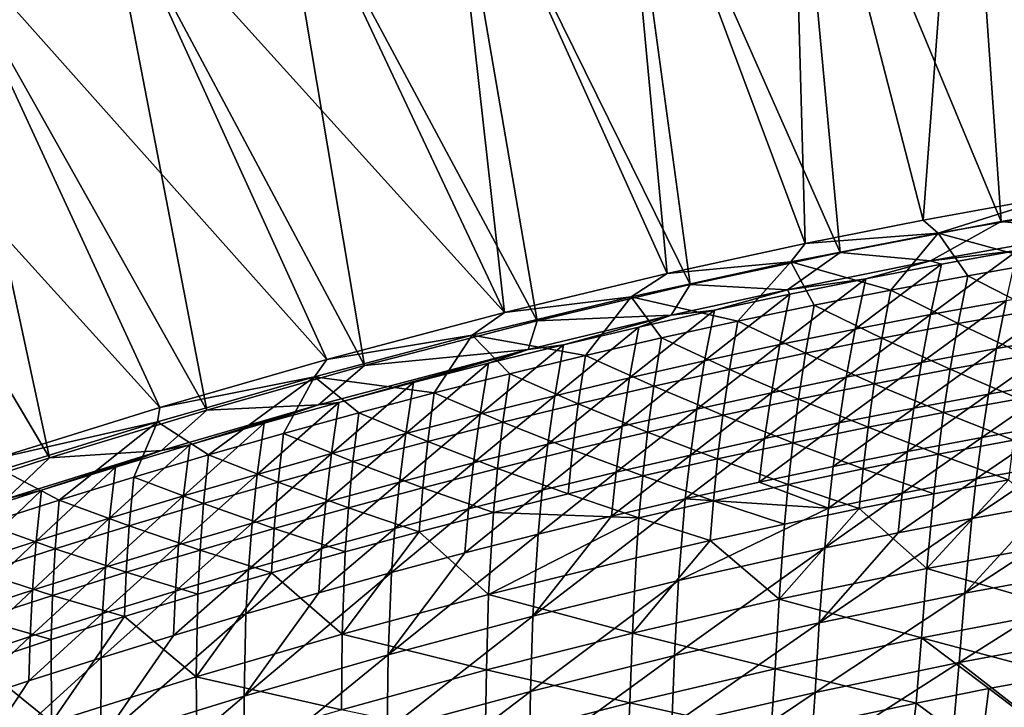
# Model space of a CAD drawing. Header units: metres. Extents: x 0 to 1400, y -1400 to 0.
# Tile 174 of 256: x 665 to 758, y -117 to -52. Entities that reach past the tile are written whole.
import ezdxf

# ---------------------------------------------------------------- set-up
doc = ezdxf.new("R2010")
doc.units = ezdxf.units.M

msp = doc.modelspace()

# ---------------------------------------------------------------- linework, layer by layer
at = {"layer": 'None'}
for points in [[(770.575989, -16.595037, -3), (777.110229, -66.281952, -32.12991), (754.07251, -19.181286, -3)], [(754.055054, -19.969168), (772.894348, -68.432579, -29.544744), (770.539185, -17.38246)], [(754.07251, -19.181286, -3), (750.232056, -70.843529, -32.129791), (737.63269, -22.145329, -3)], [(754.07251, -19.181286, -3), (762.713806, -68.584549, -32.129856), (750.232056, -70.843529, -32.129791)], [(777.110229, -66.281952, -32.12991), (762.713806, -68.584549, -32.129856), (754.07251, -19.181286, -3)], [(737.634521, -22.93314), (757.604858, -70.995949, -29.54468), (754.055054, -19.969168)], [(757.604858, -70.995949, -29.54468), (772.894348, -68.432579, -29.544744), (754.055054, -19.969168)], [(737.63269, -22.145329, -3), (739.072205, -73.067513, -32.129719), (721.263855, -25.478949, -3)], [(750.232056, -70.843529, -32.129791), (739.072205, -73.067513, -32.129719), (737.63269, -22.145329, -3)], [(721.284912, -26.266157), (742.378723, -73.911308, -29.54459), (737.634521, -22.93314)], [(742.378723, -73.911308, -29.54459), (757.604858, -70.995949, -29.54468), (737.634521, -22.93314)], [(721.263855, -25.478949, -3), (726.00415, -75.914383, -32.129616), (704.972717, -29.174078, -3)], [(739.072205, -73.067513, -32.129719), (726.00415, -75.914383, -32.129616), (721.263855, -25.478949, -3)], [(705.013, -29.960176), (728.179688, -76.951935, -29.544481), (721.284912, -26.266157)], [(728.179688, -76.951935, -29.544481), (742.378723, -73.911308, -29.54459), (721.284912, -26.266157)], [(704.972717, -29.174078, -3), (710.605713, -79.60144, -32.129463), (688.765869, -33.222866, -3)], [(726.00415, -75.914383, -32.129616), (710.605713, -79.60144, -32.129463), (704.972717, -29.174078, -3)], [(688.825378, -34.007324), (713.693542, -80.370522, -29.544344), (705.013, -29.960176)], [(713.693542, -80.370522, -29.544344), (728.179688, -76.951935, -29.544481), (705.013, -29.960176)], [(710.605713, -79.60144, -32.129463), (672.649414, -37.617607, -3), (688.765869, -33.222866, -3)], [(672.727966, -38.399929), (697.369019, -84.601967, -29.544153), (688.825378, -34.007324)], [(697.369019, -84.601967, -29.544153), (713.693542, -80.370522, -29.544344), (688.825378, -34.007324)], [(693.795593, -84.03299, -32.129261), (656.629089, -42.350826, -3), (672.649414, -37.617607, -3)], [(710.605713, -79.60144, -32.129463), (693.795593, -84.03299, -32.129261), (672.649414, -37.617607, -3)], [(656.726685, -43.130501), (682.427673, -88.823524, -29.543945), (672.727966, -38.399929)], [(682.427673, -88.823524, -29.543945), (697.369019, -84.601967, -29.544153), (672.727966, -38.399929)], [(677.989136, -88.583191, -32.129036), (640.710327, -47.415215, -3), (656.629089, -42.350826, -3)], [(693.795593, -84.03299, -32.129261), (677.989136, -88.583191, -32.129036), (656.629089, -42.350826, -3)], [(640.826843, -48.191761), (667.556152, -93.353447, -29.543703), (656.726685, -43.130501)], [(667.556152, -93.353447, -29.543703), (682.427673, -88.823524, -29.543945), (656.726685, -43.130501)], [(677.989136, -88.583191, -32.129036), (662.370117, -93.441376, -32.128769), (640.710327, -47.415215, -3)], [(652.137268, -98.394768, -29.543415), (667.556152, -93.353447, -29.543703), (640.826843, -48.191761)], [(750.232056, -70.843529, -32.129791), (762.713806, -68.584549, -32.129856), (751.658691, -72.073235, -32.845051)], [(751.658691, -72.073235, -32.845051), (762.713806, -68.584549, -32.129856), (767.087219, -69.394539, -32.844913)], [(757.604858, -70.995949, -29.54468), (766.683533, -71.903687, -30.960613), (772.894348, -68.432579, -29.544744)], [(751.658691, -72.073235, -32.845051), (767.087219, -69.394539, -32.844913), (761.727295, -74.841988, -60.681328)], [(739.072205, -73.067513, -32.129719), (750.232056, -70.843529, -32.129791), (751.658691, -72.073235, -32.845051)], [(742.378723, -73.911308, -29.54459), (750.917419, -74.716507, -30.96006), (757.604858, -70.995949, -29.54468)], [(750.917419, -74.716507, -30.96006), (766.683533, -71.903687, -30.960613), (757.604858, -70.995949, -29.54468)], [(739.072205, -73.067513, -32.129719), (751.658691, -72.073235, -32.845051), (737.718201, -74.807327, -32.845058)], [(737.718201, -74.807327, -32.845058), (751.658691, -72.073235, -32.845051), (747.172607, -77.474823, -60.683544)], [(751.658691, -72.073235, -32.845051), (754.44104, -76.119492, -60.682446), (747.172607, -77.474823, -60.683544)], [(750.917419, -74.716507, -30.96006), (759.16864, -73.727127, -32.349682), (766.683533, -71.903687, -30.960613)], [(754.44104, -76.119492, -60.682446), (751.658691, -72.073235, -32.845051), (761.727295, -74.841988, -60.681328)], [(726.00415, -75.914383, -32.129616), (739.072205, -73.067513, -32.129719), (737.718201, -74.807327, -32.845058)], [(728.179688, -76.951935, -29.544481), (737.40448, -77.435829, -30.959568), (742.378723, -73.911308, -29.54459)], [(737.40448, -77.435829, -30.959568), (750.917419, -74.716507, -30.96006), (742.378723, -73.911308, -29.54459)], [(751.972351, -75.024422, -32.349884), (759.16864, -73.727127, -32.349682), (750.917419, -74.716507, -30.96006)], [(759.16864, -73.727127, -32.349682), (751.972351, -75.024422, -32.349884), (750.930176, -79.787529, -60.209412)], [(759.16864, -73.727127, -32.349682), (750.930176, -79.787529, -60.209412), (758.085693, -78.478088, -60.208244)], [(726.00415, -75.914383, -32.129616), (737.718201, -74.807327, -32.845058), (722.596985, -78.108124, -32.8451)], [(722.596985, -78.108124, -32.8451), (737.718201, -74.807327, -32.845058), (732.690613, -80.416451, -60.685677)], [(732.690613, -80.416451, -60.685677), (737.718201, -74.807327, -32.845058), (739.922424, -78.907349, -60.68462)], [(744.78949, -76.398773, -32.350098), (750.917419, -74.716507, -30.96006), (737.40448, -77.435829, -30.959568)], [(737.718201, -74.807327, -32.845058), (747.172607, -77.474823, -60.683544), (739.922424, -78.907349, -60.68462)], [(743.788391, -81.173332, -60.210564), (751.972351, -75.024422, -32.349884), (744.78949, -76.398773, -32.350098)], [(751.972351, -75.024422, -32.349884), (743.788391, -81.173332, -60.210564), (750.930176, -79.787529, -60.209412)], [(744.78949, -76.398773, -32.350098), (751.972351, -75.024422, -32.349884), (750.917419, -74.716507, -30.96006)], [(754.44104, -76.119492, -60.682446), (761.727295, -74.841988, -60.681328), (760.782043, -79.357216, -88.560524)], [(710.605713, -79.60144, -32.129463), (726.00415, -75.914383, -32.129616), (722.596985, -78.108124, -32.8451)], [(736.661011, -82.634758, -60.211704), (744.78949, -76.398773, -32.350098), (737.620422, -77.849449, -32.350334)], [(736.661011, -82.634758, -60.211704), (743.788391, -81.173332, -60.210564), (744.78949, -76.398773, -32.350098)], [(737.620422, -77.849449, -32.350334), (744.78949, -76.398773, -32.350098), (737.40448, -77.435829, -30.959568)], [(747.172607, -77.474823, -60.683544), (754.44104, -76.119492, -60.682446), (753.536621, -80.646431, -88.562721)], [(754.44104, -76.119492, -60.682446), (760.782043, -79.357216, -88.560524), (753.536621, -80.646431, -88.562721)], [(713.693542, -80.370522, -29.544344), (726.385986, -79.861595, -30.959169), (728.179688, -76.951935, -29.544481)], [(726.385986, -79.861595, -30.959169), (737.40448, -77.435829, -30.959568), (728.179688, -76.951935, -29.544481)], [(757.171143, -83.001678, -88.106613), (765.254456, -77.245796, -60.207069), (758.085693, -78.478088, -60.208244)], [(765.254456, -77.245796, -60.207069), (757.171143, -83.001678, -88.106613), (764.299866, -81.757675, -88.104462)], [(710.605713, -79.60144, -32.129463), (722.596985, -78.108124, -32.8451), (707.561584, -81.734589, -32.845119)], [(707.561584, -81.734589, -32.845119), (722.596985, -78.108124, -32.8451), (718.283325, -83.661873, -60.687717)], [(722.596985, -78.108124, -32.8451), (725.477478, -82.001503, -60.68671), (718.283325, -83.661873, -60.687717)], [(725.477478, -82.001503, -60.68671), (722.596985, -78.108124, -32.8451), (732.690613, -80.416451, -60.685677)], [(737.40448, -77.435829, -30.959568), (726.385986, -79.861595, -30.959169), (730.465698, -79.375687, -32.350582)], [(729.54834, -84.171028, -60.212826), (736.661011, -82.634758, -60.211704), (737.620422, -77.849449, -32.350334)], [(729.54834, -84.171028, -60.212826), (737.620422, -77.849449, -32.350334), (730.465698, -79.375687, -32.350582)], [(737.620422, -77.849449, -32.350334), (737.40448, -77.435829, -30.959568), (730.465698, -79.375687, -32.350582)], [(739.922424, -78.907349, -60.68462), (747.172607, -77.474823, -60.683544), (746.309448, -82.012909, -88.564865)], [(747.172607, -77.474823, -60.683544), (753.536621, -80.646431, -88.562721), (746.309448, -82.012909, -88.564865)], [(732.690613, -80.416451, -60.685677), (739.922424, -78.907349, -60.68462), (739.10083, -83.456001, -88.56694)], [(739.922424, -78.907349, -60.68462), (746.309448, -82.012909, -88.564865), (739.10083, -83.456001, -88.56694)], [(750.056091, -84.32225, -88.108711), (757.171143, -83.001678, -88.106613), (758.085693, -78.478088, -60.208244)], [(758.085693, -78.478088, -60.208244), (750.930176, -79.787529, -60.209412), (750.056091, -84.32225, -88.108711)], [(693.795593, -84.03299, -32.129261), (710.605713, -79.60144, -32.129463), (707.561584, -81.734589, -32.845119)], [(712.859863, -83.09288, -30.958696), (726.385986, -79.861595, -30.959169), (713.693542, -80.370522, -29.544344)], [(726.385986, -79.861595, -30.959169), (712.859863, -83.09288, -30.958696), (716.201355, -82.651909, -32.351131)], [(726.385986, -79.861595, -30.959169), (716.201355, -82.651909, -32.351131), (723.325867, -80.976753, -32.350849)], [(730.465698, -79.375687, -32.350582), (723.325867, -80.976753, -32.350849), (722.45105, -85.781395, -60.213932)], [(722.45105, -85.781395, -60.213932), (729.54834, -84.171028, -60.212826), (730.465698, -79.375687, -32.350582)], [(730.465698, -79.375687, -32.350582), (726.385986, -79.861595, -30.959169), (723.325867, -80.976753, -32.350849)], [(750.930176, -79.787529, -60.209412), (743.788391, -81.173332, -60.210564), (742.955139, -85.71862, -88.110748)], [(750.930176, -79.787529, -60.209412), (742.955139, -85.71862, -88.110748), (750.056091, -84.32225, -88.108711)], [(753.536621, -80.646431, -88.562721), (760.782043, -79.357216, -88.560524), (759.987305, -83.657928, -116.462608)], [(697.369019, -84.601967, -29.544153), (712.859863, -83.09288, -30.958696), (713.693542, -80.370522, -29.544344)], [(723.325867, -80.976753, -32.350849), (716.201355, -82.651909, -32.351131), (715.369507, -87.465088, -60.215019)], [(723.325867, -80.976753, -32.350849), (715.369507, -87.465088, -60.215019), (722.45105, -85.781395, -60.213932)], [(725.477478, -82.001503, -60.68671), (732.690613, -80.416451, -60.685677), (731.91095, -84.975067, -88.568954)], [(732.690613, -80.416451, -60.685677), (739.10083, -83.456001, -88.56694), (731.91095, -84.975067, -88.568954)], [(746.309448, -82.012909, -88.564865), (753.536621, -80.646431, -88.562721), (752.782288, -84.957855, -116.465691)], [(752.782288, -84.957855, -116.465691), (753.536621, -80.646431, -88.562721), (759.987305, -83.657928, -116.462608)], [(693.795593, -84.03299, -32.129261), (707.561584, -81.734589, -32.845119), (692.61908, -85.677979, -32.845051)], [(707.561584, -81.734589, -32.845119), (703.95282, -87.206108, -60.689648), (692.61908, -85.677979, -32.845051)], [(711.108337, -85.39695, -60.688698), (703.95282, -87.206108, -60.689648), (707.561584, -81.734589, -32.845119)], [(718.283325, -83.661873, -60.687717), (711.108337, -85.39695, -60.688698), (707.561584, -81.734589, -32.845119)], [(735.868896, -87.190002, -88.112724), (743.788391, -81.173332, -60.210564), (736.661011, -82.634758, -60.211704)], [(743.788391, -81.173332, -60.210564), (735.868896, -87.190002, -88.112724), (742.955139, -85.71862, -88.110748)], [(756.406738, -87.309875, -116.026573), (763.495789, -86.055222, -116.023613), (764.299866, -81.757675, -88.104462)], [(757.171143, -83.001678, -88.106613), (756.406738, -87.309875, -116.026573), (764.299866, -81.757675, -88.104462)], [(716.201355, -82.651909, -32.351131), (708.304382, -89.221359, -60.216087), (715.369507, -87.465088, -60.215019)], [(716.201355, -82.651909, -32.351131), (709.092712, -84.400391, -32.351429), (708.304382, -89.221359, -60.216087)], [(712.859863, -83.09288, -30.958696), (709.092712, -84.400391, -32.351429), (716.201355, -82.651909, -32.351131)], [(718.283325, -83.661873, -60.687717), (725.477478, -82.001503, -60.68671), (724.740173, -86.56945, -88.570908)], [(725.477478, -82.001503, -60.68671), (731.91095, -84.975067, -88.568954), (724.740173, -86.56945, -88.570908)], [(728.797852, -88.735626, -88.114632), (736.661011, -82.634758, -60.211704), (729.54834, -84.171028, -60.212826)], [(728.797852, -88.735626, -88.114632), (735.868896, -87.190002, -88.112724), (736.661011, -82.634758, -60.211704)], [(739.10083, -83.456001, -88.56694), (746.309448, -82.012909, -88.564865), (745.595764, -86.334587, -116.468689)], [(745.595764, -86.334587, -116.468689), (746.309448, -82.012909, -88.564865), (752.782288, -84.957855, -116.465691)], [(693.004761, -88.336937, -30.958075), (712.859863, -83.09288, -30.958696), (697.369019, -84.601967, -29.544153)], [(693.004761, -88.336937, -30.958075), (694.924866, -88.114426, -32.352074), (712.859863, -83.09288, -30.958696)], [(694.924866, -88.114426, -32.352074), (702.000366, -86.221466, -32.351742), (712.859863, -83.09288, -30.958696)], [(712.859863, -83.09288, -30.958696), (702.000366, -86.221466, -32.351742), (709.092712, -84.400391, -32.351429)], [(717.588684, -88.238525, -88.572792), (711.108337, -85.39695, -60.688698), (718.283325, -83.661873, -60.687717)], [(724.740173, -86.56945, -88.570908), (717.588684, -88.238525, -88.572792), (718.283325, -83.661873, -60.687717)], [(731.91095, -84.975067, -88.568954), (739.10083, -83.456001, -88.56694), (738.428101, -87.78746, -116.471603)], [(738.428101, -87.78746, -116.471603), (739.10083, -83.456001, -88.56694), (745.595764, -86.334587, -116.468689)], [(749.331604, -88.64064, -116.029434), (757.171143, -83.001678, -88.106613), (750.056091, -84.32225, -88.108711)], [(756.406738, -87.309875, -116.026573), (757.171143, -83.001678, -88.106613), (749.331604, -88.64064, -116.029434)], [(759.323975, -87.758751, -144.383469), (752.782288, -84.957855, -116.465691), (759.987305, -83.657928, -116.462608)], [(677.989136, -88.583191, -32.129036), (693.795593, -84.03299, -32.129261), (692.61908, -85.677979, -32.845051)], [(682.427673, -88.823524, -29.543945), (693.004761, -88.336937, -30.958075), (697.369019, -84.601967, -29.544153)], [(709.092712, -84.400391, -32.351429), (701.255981, -91.049438, -60.217136), (708.304382, -89.221359, -60.216087)], [(702.000366, -86.221466, -32.351742), (701.255981, -91.049438, -60.217136), (709.092712, -84.400391, -32.351429)], [(721.742493, -90.354713, -88.11647), (728.797852, -88.735626, -88.114632), (729.54834, -84.171028, -60.212826)], [(721.742493, -90.354713, -88.11647), (729.54834, -84.171028, -60.212826), (722.45105, -85.781395, -60.213932)], [(742.270935, -90.046722, -116.032204), (749.331604, -88.64064, -116.029434), (750.056091, -84.32225, -88.108711)], [(750.056091, -84.32225, -88.108711), (742.955139, -85.71862, -88.110748), (742.270935, -90.046722, -116.032204)], [(677.989136, -88.583191, -32.129036), (692.61908, -85.677979, -32.845051), (677.771362, -89.931442, -32.845001)], [(677.771362, -89.931442, -32.845001), (692.61908, -85.677979, -32.845051), (682.60553, -93.071823, -60.692318)], [(692.61908, -85.677979, -32.845051), (689.701172, -91.044167, -60.69146), (682.60553, -93.071823, -60.692318)], [(692.61908, -85.677979, -32.845051), (696.817017, -89.088722, -60.690571), (689.701172, -91.044167, -60.69146)], [(703.95282, -87.206108, -60.689648), (696.817017, -89.088722, -60.690571), (692.61908, -85.677979, -32.845051)], [(703.95282, -87.206108, -60.689648), (711.108337, -85.39695, -60.688698), (710.456848, -89.981644, -88.5746)], [(710.456848, -89.981644, -88.5746), (711.108337, -85.39695, -60.688698), (717.588684, -88.238525, -88.572792)], [(724.740173, -86.56945, -88.570908), (731.91095, -84.975067, -88.568954), (731.279541, -89.315819, -116.474419)], [(731.279541, -89.315819, -116.474419), (731.91095, -84.975067, -88.568954), (738.428101, -87.78746, -116.471603)], [(742.955139, -85.71862, -88.110748), (735.868896, -87.190002, -88.112724), (735.22522, -91.527313, -116.034882)], [(742.955139, -85.71862, -88.110748), (735.22522, -91.527313, -116.034882), (742.270935, -90.046722, -116.032204)], [(752.782288, -84.957855, -116.465691), (752.158691, -89.068459, -144.387253), (745.595764, -86.334587, -116.468689)], [(752.158691, -89.068459, -144.387253), (752.782288, -84.957855, -116.465691), (759.323975, -87.758751, -144.383469)], [(701.255981, -91.049438, -60.217136), (702.000366, -86.221466, -32.351742), (694.224976, -92.948616, -60.218163)], [(702.000366, -86.221466, -32.351742), (694.924866, -88.114426, -32.352074), (694.224976, -92.948616, -60.218163)], [(722.45105, -85.781395, -60.213932), (715.369507, -87.465088, -60.215019), (714.703308, -92.046494, -88.11824)], [(714.703308, -92.046494, -88.11824), (721.742493, -90.354713, -88.11647), (722.45105, -85.781395, -60.213932)], [(717.588684, -88.238525, -88.572792), (724.740173, -86.56945, -88.570908), (724.150391, -90.918983, -116.477142)], [(724.150391, -90.918983, -116.477142), (724.740173, -86.56945, -88.570908), (731.279541, -89.315819, -116.474419)], [(745.595764, -86.334587, -116.468689), (745.012146, -90.454628, -144.39093), (738.428101, -87.78746, -116.471603)], [(752.158691, -89.068459, -144.387253), (745.012146, -90.454628, -144.39093), (745.595764, -86.334587, -116.468689)], [(755.773315, -91.417351, -143.96376), (763.495789, -86.055222, -116.023613), (756.406738, -87.309875, -116.026573)], [(755.773315, -91.417351, -143.96376), (762.823364, -90.152985, -143.960175), (763.495789, -86.055222, -116.023613)], [(696.817017, -89.088722, -60.690571), (703.95282, -87.206108, -60.689648), (703.344849, -91.798164, -88.57634)], [(703.344849, -91.798164, -88.57634), (703.95282, -87.206108, -60.689648), (710.456848, -89.981644, -88.5746)], [(715.369507, -87.465088, -60.215019), (708.304382, -89.221359, -60.216087), (707.680908, -93.810196, -88.119942)], [(715.369507, -87.465088, -60.215019), (707.680908, -93.810196, -88.119942), (714.703308, -92.046494, -88.11824)], [(728.195068, -93.081635, -116.037453), (735.868896, -87.190002, -88.112724), (728.797852, -88.735626, -88.114632)], [(735.868896, -87.190002, -88.112724), (728.195068, -93.081635, -116.037453), (735.22522, -91.527313, -116.034882)], [(748.737427, -92.757439, -143.967224), (755.773315, -91.417351, -143.96376), (756.406738, -87.309875, -116.026573)], [(748.737427, -92.757439, -143.967224), (756.406738, -87.309875, -116.026573), (749.331604, -88.64064, -116.029434)], [(678.157349, -92.643814, -30.957703), (693.004761, -88.336937, -30.958075), (682.427673, -88.823524, -29.543945)], [(678.157349, -92.643814, -30.957703), (680.825745, -92.113495, -32.352776), (693.004761, -88.336937, -30.958075)], [(680.825745, -92.113495, -32.352776), (687.866516, -90.078644, -32.352417), (693.004761, -88.336937, -30.958075)], [(687.866516, -90.078644, -32.352417), (687.211609, -94.918228, -60.219166), (694.924866, -88.114426, -32.352074)], [(694.924866, -88.114426, -32.352074), (687.211609, -94.918228, -60.219166), (694.224976, -92.948616, -60.218163)], [(693.004761, -88.336937, -30.958075), (687.866516, -90.078644, -32.352417), (694.924866, -88.114426, -32.352074)], [(710.456848, -89.981644, -88.5746), (717.588684, -88.238525, -88.572792), (717.040833, -92.596306, -116.479767)], [(717.040833, -92.596306, -116.479767), (717.588684, -88.238525, -88.572792), (724.150391, -90.918983, -116.477142)], [(738.428101, -87.78746, -116.471603), (737.884705, -91.916565, -144.394501), (731.279541, -89.315819, -116.474419)], [(745.012146, -90.454628, -144.39093), (737.884705, -91.916565, -144.394501), (738.428101, -87.78746, -116.471603)], [(758.773254, -91.674835, -172.321823), (752.158691, -89.068459, -144.387253), (759.323975, -87.758751, -144.383469)], [(662.370117, -93.441376, -32.128769), (677.989136, -88.583191, -32.129036), (677.771362, -89.931442, -32.845001)], [(667.556152, -93.353447, -29.543703), (678.157349, -92.643814, -30.957703), (682.427673, -88.823524, -29.543945)], [(696.817017, -89.088722, -60.690571), (696.25293, -93.687454, -88.577995), (689.701172, -91.044167, -60.69146)], [(696.25293, -93.687454, -88.577995), (696.817017, -89.088722, -60.690571), (703.344849, -91.798164, -88.57634)], [(708.304382, -89.221359, -60.216087), (700.67572, -95.645035, -88.121567), (707.680908, -93.810196, -88.119942)], [(708.304382, -89.221359, -60.216087), (701.255981, -91.049438, -60.217136), (700.67572, -95.645035, -88.121567)], [(721.180847, -94.7089, -116.039917), (728.797852, -88.735626, -88.114632), (721.742493, -90.354713, -88.11647)], [(721.180847, -94.7089, -116.039917), (728.195068, -93.081635, -116.037453), (728.797852, -88.735626, -88.114632)], [(731.279541, -89.315819, -116.474419), (730.776672, -93.453583, -144.397964), (724.150391, -90.918983, -116.477142)], [(737.884705, -91.916565, -144.394501), (730.776672, -93.453583, -144.397964), (731.279541, -89.315819, -116.474419)], [(741.716248, -94.17244, -143.970581), (749.331604, -88.64064, -116.029434), (742.270935, -90.046722, -116.032204)], [(748.737427, -92.757439, -143.967224), (749.331604, -88.64064, -116.029434), (741.716248, -94.17244, -143.970581)], [(752.158691, -89.068459, -144.387253), (751.646851, -92.993515, -172.326141), (745.012146, -90.454628, -144.39093)], [(751.646851, -92.993515, -172.326141), (752.158691, -89.068459, -144.387253), (758.773254, -91.674835, -172.321823)], [(662.370117, -93.441376, -32.128769), (677.771362, -89.931442, -32.845001), (663.021362, -94.488098, -32.845013)], [(663.021362, -94.488098, -32.845013), (677.771362, -89.931442, -32.845001), (668.476013, -97.341263, -60.693924)], [(668.476013, -97.341263, -60.693924), (677.771362, -89.931442, -32.845001), (675.530396, -95.171066, -60.693138)], [(677.771362, -89.931442, -32.845001), (682.60553, -93.071823, -60.692318), (675.530396, -95.171066, -60.693138)], [(680.216309, -96.957657, -60.220142), (687.211609, -94.918228, -60.219166), (687.866516, -90.078644, -32.352417)], [(687.866516, -90.078644, -32.352417), (680.825745, -92.113495, -32.352776), (680.216309, -96.957657, -60.220142)], [(703.344849, -91.798164, -88.57634), (710.456848, -89.981644, -88.5746), (709.951233, -94.34713, -116.482285)], [(709.951233, -94.34713, -116.482285), (710.456848, -89.981644, -88.5746), (717.040833, -92.596306, -116.479767)], [(714.183289, -96.408318, -116.042274), (721.180847, -94.7089, -116.039917), (721.742493, -90.354713, -88.11647)], [(714.183289, -96.408318, -116.042274), (721.742493, -90.354713, -88.11647), (714.703308, -92.046494, -88.11824)], [(734.710327, -95.661552, -143.973816), (741.716248, -94.17244, -143.970581), (742.270935, -90.046722, -116.032204)], [(742.270935, -90.046722, -116.032204), (735.22522, -91.527313, -116.034882), (734.710327, -95.661552, -143.973816)], [(755.251587, -95.339569, -171.917984), (762.823364, -90.152985, -143.960175), (755.773315, -91.417351, -143.96376)], [(762.823364, -90.152985, -143.960175), (755.251587, -95.339569, -171.917984), (762.263428, -94.066345, -171.91391)], [(682.60553, -93.071823, -60.692318), (689.701172, -91.044167, -60.69146), (689.181458, -95.648857, -88.579575)], [(689.701172, -91.044167, -60.69146), (696.25293, -93.687454, -88.577995), (689.181458, -95.648857, -88.579575)], [(701.255981, -91.049438, -60.217136), (693.688293, -97.550285, -88.123116), (700.67572, -95.645035, -88.121567)], [(701.255981, -91.049438, -60.217136), (694.224976, -92.948616, -60.218163), (693.688293, -97.550285, -88.123116)], [(724.150391, -90.918983, -116.477142), (723.688171, -95.064995, -144.401306), (717.040833, -92.596306, -116.479767)], [(730.776672, -93.453583, -144.397964), (723.688171, -95.064995, -144.401306), (724.150391, -90.918983, -116.477142)], [(745.012146, -90.454628, -144.39093), (744.539429, -94.388374, -172.330353), (737.884705, -91.916565, -144.394501)], [(751.646851, -92.993515, -172.326141), (744.539429, -94.388374, -172.330353), (745.012146, -90.454628, -144.39093)], [(673.239502, -99.066261, -60.221088), (680.825745, -92.113495, -32.352776), (673.802917, -94.218369, -32.353149)], [(680.825745, -92.113495, -32.352776), (673.239502, -99.066261, -60.221088), (680.216309, -96.957657, -60.220142)], [(673.802917, -94.218369, -32.353149), (680.825745, -92.113495, -32.352776), (678.157349, -92.643814, -30.957703)], [(696.25293, -93.687454, -88.577995), (703.344849, -91.798164, -88.57634), (702.881836, -96.170776, -116.484695)], [(702.881836, -96.170776, -116.484695), (703.344849, -91.798164, -88.57634), (709.951233, -94.34713, -116.482285)], [(714.703308, -92.046494, -88.11824), (707.680908, -93.810196, -88.119942), (707.202698, -98.1791, -116.044525)], [(707.202698, -98.1791, -116.044525), (714.183289, -96.408318, -116.042274), (714.703308, -92.046494, -88.11824)], [(735.22522, -91.527313, -116.034882), (728.195068, -93.081635, -116.037453), (727.720093, -97.223969, -143.976929)], [(735.22522, -91.527313, -116.034882), (727.720093, -97.223969, -143.976929), (734.710327, -95.661552, -143.973816)], [(737.884705, -91.916565, -144.394501), (737.451233, -95.858711, -172.334442), (730.776672, -93.453583, -144.397964)], [(744.539429, -94.388374, -172.330353), (737.451233, -95.858711, -172.334442), (737.884705, -91.916565, -144.394501)], [(748.254028, -96.68821, -171.921951), (755.773315, -91.417351, -143.96376), (748.737427, -92.757439, -143.967224)], [(748.254028, -96.68821, -171.921951), (755.251587, -95.339569, -171.917984), (755.773315, -91.417351, -143.96376)], [(758.315857, -95.421333, -200.275085), (751.646851, -92.993515, -172.326141), (758.773254, -91.674835, -172.321823)], [(663.481995, -97.222084, -30.957439), (678.157349, -92.643814, -30.957703), (667.556152, -93.353447, -29.543703)], [(666.798401, -96.392647, -32.353535), (678.157349, -92.643814, -30.957703), (663.481995, -97.222084, -30.957439)], [(666.798401, -96.392647, -32.353535), (673.802917, -94.218369, -32.353149), (678.157349, -92.643814, -30.957703)], [(675.530396, -95.171066, -60.693138), (682.60553, -93.071823, -60.692318), (682.130676, -97.68174, -88.581078)], [(682.60553, -93.071823, -60.692318), (689.181458, -95.648857, -88.579575), (682.130676, -97.68174, -88.581078)], [(687.211609, -94.918228, -60.219166), (686.718994, -99.525269, -88.12458), (694.224976, -92.948616, -60.218163)], [(694.224976, -92.948616, -60.218163), (686.718994, -99.525269, -88.12458), (693.688293, -97.550285, -88.123116)], [(709.951233, -94.34713, -116.482285), (717.040833, -92.596306, -116.479767), (716.61969, -96.750137, -144.404541)], [(717.040833, -92.596306, -116.479767), (723.688171, -95.064995, -144.401306), (716.61969, -96.750137, -144.404541)], [(720.746216, -98.858887, -143.979919), (728.195068, -93.081635, -116.037453), (721.180847, -94.7089, -116.039917)], [(728.195068, -93.081635, -116.037453), (720.746216, -98.858887, -143.979919), (727.720093, -97.223969, -143.976929)], [(741.271423, -98.111435, -171.925766), (748.254028, -96.68821, -171.921951), (748.737427, -92.757439, -143.967224)], [(741.271423, -98.111435, -171.925766), (748.737427, -92.757439, -143.967224), (741.716248, -94.17244, -143.970581)], [(751.646851, -92.993515, -172.326141), (751.227295, -96.748245, -200.279816), (744.539429, -94.388374, -172.330353)], [(751.227295, -96.748245, -200.279816), (751.646851, -92.993515, -172.326141), (758.315857, -95.421333, -200.275085)], [(652.137268, -98.394768, -29.543415), (663.481995, -97.222084, -30.957439), (667.556152, -93.353447, -29.543703)], [(689.181458, -95.648857, -88.579575), (696.25293, -93.687454, -88.577995), (695.832947, -98.066605, -116.487)], [(695.832947, -98.066605, -116.487), (696.25293, -93.687454, -88.577995), (702.881836, -96.170776, -116.484695)], [(707.680908, -93.810196, -88.119942), (700.67572, -95.645035, -88.121567), (700.239807, -100.020454, -116.046654)], [(707.680908, -93.810196, -88.119942), (700.239807, -100.020454, -116.046654), (707.202698, -98.1791, -116.044525)], [(730.776672, -93.453583, -144.397964), (730.382629, -97.403816, -172.338394), (723.688171, -95.064995, -144.401306)], [(737.451233, -95.858711, -172.334442), (730.382629, -97.403816, -172.338394), (730.776672, -93.453583, -144.397964)], [(754.822144, -99.091652, -199.88623), (761.796875, -97.81031, -199.881775), (762.263428, -94.066345, -171.91391)], [(755.251587, -95.339569, -171.917984), (754.822144, -99.091652, -199.88623), (762.263428, -94.066345, -171.91391)], [(661.442566, -99.58181, -60.694672), (663.021362, -94.488098, -32.845013), (668.476013, -97.341263, -60.693924)], [(666.281555, -101.243416, -60.222012), (673.802917, -94.218369, -32.353149), (666.798401, -96.392647, -32.353535)], [(666.281555, -101.243416, -60.222012), (673.239502, -99.066261, -60.221088), (673.802917, -94.218369, -32.353149)], [(679.768188, -101.569351, -88.125969), (687.211609, -94.918228, -60.219166), (680.216309, -96.957657, -60.220142)], [(686.718994, -99.525269, -88.12458), (687.211609, -94.918228, -60.219166), (679.768188, -101.569351, -88.125969)], [(702.881836, -96.170776, -116.484695), (709.951233, -94.34713, -116.482285), (709.57135, -98.508308, -144.407639)], [(709.57135, -98.508308, -144.407639), (709.951233, -94.34713, -116.482285), (716.61969, -96.750137, -144.404541)], [(713.789185, -100.565498, -143.982758), (721.180847, -94.7089, -116.039917), (714.183289, -96.408318, -116.042274)], [(713.789185, -100.565498, -143.982758), (720.746216, -98.858887, -143.979919), (721.180847, -94.7089, -116.039917)], [(741.271423, -98.111435, -171.925766), (741.716248, -94.17244, -143.970581), (734.710327, -95.661552, -143.973816)], [(744.539429, -94.388374, -172.330353), (744.157837, -98.151138, -200.284409), (737.451233, -95.858711, -172.334442)], [(751.227295, -96.748245, -200.279816), (744.157837, -98.151138, -200.284409), (744.539429, -94.388374, -172.330353)], [(668.476013, -97.341263, -60.693924), (675.530396, -95.171066, -60.693138), (675.100769, -99.785461, -88.582489)], [(675.100769, -99.785461, -88.582489), (675.530396, -95.171066, -60.693138), (682.130676, -97.68174, -88.581078)], [(682.130676, -97.68174, -88.581078), (689.181458, -95.648857, -88.579575), (688.80481, -100.033936, -116.489189)], [(688.80481, -100.033936, -116.489189), (689.181458, -95.648857, -88.579575), (695.832947, -98.066605, -116.487)], [(700.67572, -95.645035, -88.121567), (693.294922, -101.931625, -116.048668), (700.239807, -100.020454, -116.046654)], [(700.67572, -95.645035, -88.121567), (693.688293, -97.550285, -88.123116), (693.294922, -101.931625, -116.048668)], [(716.61969, -96.750137, -144.404541), (723.688171, -95.064995, -144.401306), (723.333862, -99.022987, -172.342239)], [(723.688171, -95.064995, -144.401306), (730.382629, -97.403816, -172.338394), (723.333862, -99.022987, -172.342239)], [(727.720093, -97.223969, -143.976929), (741.271423, -98.111435, -171.925766), (734.710327, -95.661552, -143.973816)], [(737.451233, -95.858711, -172.334442), (737.107788, -99.62928, -200.288864), (730.382629, -97.403816, -172.338394)], [(744.157837, -98.151138, -200.284409), (737.107788, -99.62928, -200.288864), (737.451233, -95.858711, -172.334442)], [(747.861877, -100.448143, -199.890549), (755.251587, -95.339569, -171.917984), (748.254028, -96.68821, -171.921951)], [(754.822144, -99.091652, -199.88623), (755.251587, -95.339569, -171.917984), (747.861877, -100.448143, -199.890549)], [(750.586853, -103.807663, -256.219849), (751.227295, -96.748245, -200.279816), (758.315857, -95.421333, -200.275085)], [(750.586853, -103.807663, -256.219849), (758.315857, -95.421333, -200.275085), (764.63916, -101.20118, -256.209503)], [(659.342834, -103.488487, -60.2229), (666.798401, -96.392647, -32.353535), (659.812561, -98.635712, -32.353931)], [(659.342834, -103.488487, -60.2229), (666.281555, -101.243416, -60.222012), (666.798401, -96.392647, -32.353535)], [(659.812561, -98.635712, -32.353931), (666.798401, -96.392647, -32.353535), (663.481995, -97.222084, -30.957439)], [(695.832947, -98.066605, -116.487), (702.881836, -96.170776, -116.484695), (702.543518, -100.338837, -144.410614)], [(702.543518, -100.338837, -144.410614), (702.881836, -96.170776, -116.484695), (709.57135, -98.508308, -144.407639)], [(706.849487, -102.343018, -143.985474), (713.789185, -100.565498, -143.982758), (714.183289, -96.408318, -116.042274)], [(706.849487, -102.343018, -143.985474), (714.183289, -96.408318, -116.042274), (707.202698, -98.1791, -116.044525)], [(709.57135, -98.508308, -144.407639), (716.61969, -96.750137, -144.404541), (723.333862, -99.022987, -172.342239)], [(740.916626, -101.878952, -199.89473), (748.254028, -96.68821, -171.921951), (741.271423, -98.111435, -171.925766)], [(740.916626, -101.878952, -199.89473), (747.861877, -100.448143, -199.890549), (748.254028, -96.68821, -171.921951)], [(744.157837, -98.151138, -200.284409), (751.227295, -96.748245, -200.279816), (750.586853, -103.807663, -256.219849)], [(761.796875, -97.81031, -199.881775), (754.16272, -106.145538, -255.849457), (768.7854, -96.605034, -199.877167)], [(768.7854, -96.605034, -199.877167), (754.16272, -106.145538, -255.849457), (767.985657, -103.629807, -255.839676)], [(668.476013, -97.341263, -60.693924), (668.092041, -101.959381, -88.583817), (661.442566, -99.58181, -60.694672)], [(668.092041, -101.959381, -88.583817), (668.476013, -97.341263, -60.693924), (675.100769, -99.785461, -88.582489)], [(672.836365, -103.681885, -88.127274), (679.768188, -101.569351, -88.125969), (680.216309, -96.957657, -60.220142)], [(680.216309, -96.957657, -60.220142), (673.239502, -99.066261, -60.221088), (672.836365, -103.681885, -88.127274)], [(675.100769, -99.785461, -88.582489), (682.130676, -97.68174, -88.581078), (681.797607, -102.072121, -116.491257)], [(681.797607, -102.072121, -116.491257), (682.130676, -97.68174, -88.581078), (688.80481, -100.033936, -116.489189)], [(686.718994, -99.525269, -88.12458), (686.368591, -103.911949, -116.05056), (693.688293, -97.550285, -88.123116)], [(693.688293, -97.550285, -88.123116), (686.368591, -103.911949, -116.05056), (693.294922, -101.931625, -116.048668)], [(713.297241, -108.328743, -199.909821), (727.073547, -104.96019, -199.902603), (727.720093, -97.223969, -143.976929)], [(727.720093, -97.223969, -143.976929), (720.746216, -98.858887, -143.979919), (713.297241, -108.328743, -199.909821)], [(723.333862, -99.022987, -172.342239), (730.382629, -97.403816, -172.338394), (730.077454, -101.181938, -200.293198)], [(727.073547, -104.96019, -199.902603), (741.271423, -98.111435, -171.925766), (727.720093, -97.223969, -143.976929)], [(730.382629, -97.403816, -172.338394), (737.107788, -99.62928, -200.288864), (730.077454, -101.181938, -200.293198)], [(754.16272, -106.145538, -255.849457), (761.796875, -97.81031, -199.881775), (754.822144, -99.091652, -199.88623)], [(695.832947, -98.066605, -116.487), (695.536438, -102.241035, -144.413452), (688.80481, -100.033936, -116.489189)], [(695.536438, -102.241035, -144.413452), (695.832947, -98.066605, -116.487), (702.543518, -100.338837, -144.410614)], [(707.202698, -98.1791, -116.044525), (700.239807, -100.020454, -116.046654), (699.927673, -104.19062, -143.988052)], [(699.927673, -104.19062, -143.988052), (706.849487, -102.343018, -143.985474), (707.202698, -98.1791, -116.044525)], [(702.543518, -100.338837, -144.410614), (709.57135, -98.508308, -144.407639), (709.107666, -106.279762, -200.305283)], [(709.107666, -106.279762, -200.305283), (709.57135, -98.508308, -144.407639), (723.333862, -99.022987, -172.342239)], [(727.073547, -104.96019, -199.902603), (740.916626, -101.878952, -199.89473), (741.271423, -98.111435, -171.925766)], [(737.107788, -99.62928, -200.288864), (744.157837, -98.151138, -200.284409), (736.611206, -106.71711, -256.229614)], [(736.611206, -106.71711, -256.229614), (744.157837, -98.151138, -200.284409), (750.586853, -103.807663, -256.219849)], [(661.442566, -99.58181, -60.694672), (668.092041, -101.959381, -88.583817), (661.104797, -104.202858, -88.585052)], [(665.923767, -105.862206, -88.128487), (673.239502, -99.066261, -60.221088), (666.281555, -101.243416, -60.222012)], [(673.239502, -99.066261, -60.221088), (665.923767, -105.862206, -88.128487), (672.836365, -103.681885, -88.127274)], [(679.461182, -105.960739, -116.05233), (686.368591, -103.911949, -116.05056), (686.718994, -99.525269, -88.12458)], [(686.718994, -99.525269, -88.12458), (679.768188, -101.569351, -88.125969), (679.461182, -105.960739, -116.05233)], [(723.067078, -102.808388, -200.297379), (709.107666, -106.279762, -200.305283), (723.333862, -99.022987, -172.342239)], [(713.297241, -108.328743, -199.909821), (720.746216, -98.858887, -143.979919), (713.789185, -100.565498, -143.982758)], [(723.067078, -102.808388, -200.297379), (723.333862, -99.022987, -172.342239), (730.077454, -101.181938, -200.293198)], [(730.077454, -101.181938, -200.293198), (737.107788, -99.62928, -200.288864), (736.611206, -106.71711, -256.229614)], [(740.398376, -108.960342, -255.858627), (754.16272, -106.145538, -255.849457), (754.822144, -99.091652, -199.88623)], [(740.398376, -108.960342, -255.858627), (754.822144, -99.091652, -199.88623), (747.861877, -100.448143, -199.890549)], [(668.092041, -101.959381, -88.583817), (675.100769, -99.785461, -88.582489), (674.811768, -104.180496, -116.493202)], [(674.811768, -104.180496, -116.493202), (675.100769, -99.785461, -88.582489), (681.797607, -102.072121, -116.491257)], [(681.797607, -102.072121, -116.491257), (688.80481, -100.033936, -116.489189), (688.550415, -104.214226, -144.416153)], [(688.80481, -100.033936, -116.489189), (695.536438, -102.241035, -144.413452), (688.550415, -104.214226, -144.416153)], [(700.239807, -100.020454, -116.046654), (693.294922, -101.931625, -116.048668), (693.024231, -106.107559, -143.990479)], [(700.239807, -100.020454, -116.046654), (693.024231, -106.107559, -143.990479), (699.927673, -104.19062, -143.988052)], [(695.536438, -102.241035, -144.413452), (702.543518, -100.338837, -144.410614), (695.231873, -110.037582, -200.312561)], [(695.231873, -110.037582, -200.312561), (702.543518, -100.338837, -144.410614), (709.107666, -106.279762, -200.305283)], [(699.592224, -111.977982, -199.916351), (713.789185, -100.565498, -143.982758), (706.849487, -102.343018, -143.985474)], [(699.592224, -111.977982, -199.916351), (713.297241, -108.328743, -199.909821), (713.789185, -100.565498, -143.982758)], [(740.398376, -108.960342, -255.858627), (747.861877, -100.448143, -199.890549), (740.916626, -101.878952, -199.89473)], [(659.030945, -108.109673, -88.129608), (666.281555, -101.243416, -60.222012), (659.342834, -103.488487, -60.2229)], [(659.030945, -108.109673, -88.129608), (665.923767, -105.862206, -88.128487), (666.281555, -101.243416, -60.222012)], [(722.715332, -109.923172, -256.2388), (723.067078, -102.808388, -200.297379), (730.077454, -101.181938, -200.293198)], [(736.611206, -106.71711, -256.229614), (722.715332, -109.923172, -256.2388), (730.077454, -101.181938, -200.293198)], [(764.63916, -101.20118, -256.209503), (764.003784, -107.736351, -312.173248), (750.586853, -103.807663, -256.219849)], [(661.104797, -104.202858, -88.585052), (668.092041, -101.959381, -88.583817), (667.847534, -106.358398, -116.495026)], [(667.847534, -106.358398, -116.495026), (668.092041, -101.959381, -88.583817), (674.811768, -104.180496, -116.493202)], [(672.572998, -108.077347, -116.05397), (679.768188, -101.569351, -88.125969), (672.836365, -103.681885, -88.127274)], [(679.768188, -101.569351, -88.125969), (672.572998, -108.077347, -116.05397), (679.461182, -105.960739, -116.05233)], [(674.811768, -104.180496, -116.493202), (681.797607, -102.072121, -116.491257), (681.585754, -106.257729, -144.418716)], [(681.585754, -106.257729, -144.418716), (681.797607, -102.072121, -116.491257), (688.550415, -104.214226, -144.416153)], [(686.368591, -103.911949, -116.05056), (686.139648, -108.093124, -143.992752), (693.294922, -101.931625, -116.048668)], [(693.294922, -101.931625, -116.048668), (686.139648, -108.093124, -143.992752), (693.024231, -106.107559, -143.990479)], [(688.550415, -104.214226, -144.416153), (695.536438, -102.241035, -144.413452), (695.231873, -110.037582, -200.312561)], [(699.927673, -104.19062, -143.988052), (699.592224, -111.977982, -199.916351), (706.849487, -102.343018, -143.985474)], [(726.697449, -112.067307, -255.867142), (740.916626, -101.878952, -199.89473), (727.073547, -104.96019, -199.902603)], [(726.697449, -112.067307, -255.867142), (740.398376, -108.960342, -255.858627), (740.916626, -101.878952, -199.89473)], [(709.107666, -106.279762, -200.305283), (723.067078, -102.808388, -200.297379), (722.715332, -109.923172, -256.2388)], [(660.90509, -108.605164, -116.496712), (661.104797, -104.202858, -88.585052), (667.847534, -106.358398, -116.495026)], [(665.70459, -110.261101, -116.055473), (672.572998, -108.077347, -116.05397), (672.836365, -103.681885, -88.127274)], [(672.836365, -103.681885, -88.127274), (665.923767, -105.862206, -88.128487), (665.70459, -110.261101, -116.055473)], [(667.847534, -106.358398, -116.495026), (674.811768, -104.180496, -116.493202), (674.642639, -108.370857, -144.421127)], [(674.642639, -108.370857, -144.421127), (674.811768, -104.180496, -116.493202), (681.585754, -106.257729, -144.418716)], [(679.274353, -110.146645, -143.994873), (686.368591, -103.911949, -116.05056), (679.461182, -105.960739, -116.05233)], [(686.368591, -103.911949, -116.05056), (679.274353, -110.146645, -143.994873), (686.139648, -108.093124, -143.992752)], [(681.442139, -114.076035, -200.319138), (681.585754, -106.257729, -144.418716), (688.550415, -104.214226, -144.416153)], [(695.231873, -110.037582, -200.312561), (681.442139, -114.076035, -200.319138), (688.550415, -104.214226, -144.416153)], [(693.024231, -106.107559, -143.990479), (685.962708, -115.901459, -199.92215), (699.927673, -104.19062, -143.988052)], [(685.962708, -115.901459, -199.92215), (699.592224, -111.977982, -199.916351), (699.927673, -104.19062, -143.988052)], [(750.586853, -103.807663, -256.219849), (750.081116, -110.36866, -312.183197), (736.611206, -106.71711, -256.229614)], [(764.003784, -107.736351, -312.173248), (750.081116, -110.36866, -312.183197), (750.586853, -103.807663, -256.219849)], [(754.16272, -106.145538, -255.849457), (753.639832, -112.701332, -311.831818), (767.985657, -103.629807, -255.839676)], [(767.985657, -103.629807, -255.839676), (753.639832, -112.701332, -311.831818), (767.335693, -110.160187, -311.822388)], [(713.064453, -115.459602, -255.874954), (727.073547, -104.96019, -199.902603), (713.297241, -108.328743, -199.909821)], [(713.064453, -115.459602, -255.874954), (726.697449, -112.067307, -255.867142), (727.073547, -104.96019, -199.902603)], [(658.856262, -112.511337, -116.056847), (665.923767, -105.862206, -88.128487), (659.030945, -108.109673, -88.129608)], [(665.923767, -105.862206, -88.128487), (658.856262, -112.511337, -116.056847), (665.70459, -110.261101, -116.055473)], [(672.428589, -112.267426, -143.996841), (679.274353, -110.146645, -143.994873), (679.461182, -105.960739, -116.05233)], [(679.461182, -105.960739, -116.05233), (672.572998, -108.077347, -116.05397), (672.428589, -112.267426, -143.996841)], [(686.139648, -108.093124, -143.992752), (685.962708, -115.901459, -199.92215), (693.024231, -106.107559, -143.990479)], [(740.003235, -115.540199, -311.840729), (754.16272, -106.145538, -255.849457), (740.398376, -108.960342, -255.858627)], [(740.003235, -115.540199, -311.840729), (753.639832, -112.701332, -311.831818), (754.16272, -106.145538, -255.849457)], [(667.847534, -106.358398, -116.495026), (667.721436, -110.552925, -144.423386), (660.90509, -108.605164, -116.496712)], [(667.721436, -110.552925, -144.423386), (667.847534, -106.358398, -116.495026), (674.642639, -108.370857, -144.421127)], [(674.642639, -108.370857, -144.421127), (681.585754, -106.257729, -144.418716), (681.442139, -114.076035, -200.319138)], [(695.231873, -110.037582, -200.312561), (709.107666, -106.279762, -200.305283), (708.901794, -113.419655, -256.247345)], [(708.901794, -113.419655, -256.247345), (709.107666, -106.279762, -200.305283), (722.715332, -109.923172, -256.2388)], [(736.611206, -106.71711, -256.229614), (736.235718, -113.303078, -312.192627), (722.715332, -109.923172, -256.2388)], [(750.081116, -110.36866, -312.183197), (736.235718, -113.303078, -312.192627), (736.611206, -106.71711, -256.229614)], [(665.602966, -114.454788, -143.998642), (672.572998, -108.077347, -116.05397), (665.70459, -110.261101, -116.055473)], [(672.572998, -108.077347, -116.05397), (665.602966, -114.454788, -143.998642), (672.428589, -112.267426, -143.996841)], [(763.36377, -113.897858, -368.133698), (750.081116, -110.36866, -312.183197), (764.003784, -107.736351, -312.173248)], [(660.90509, -108.605164, -116.496712), (667.721436, -110.552925, -144.423386), (660.822388, -112.803253, -144.425491)], [(667.721436, -110.552925, -144.423386), (674.642639, -108.370857, -144.421127), (667.740723, -118.389313, -200.324982)], [(667.740723, -118.389313, -200.324982), (674.642639, -108.370857, -144.421127), (681.442139, -114.076035, -200.319138)], [(672.412109, -120.093338, -199.92717), (685.962708, -115.901459, -199.92215), (686.139648, -108.093124, -143.992752)], [(679.274353, -110.146645, -143.994873), (672.412109, -120.093338, -199.92717), (686.139648, -108.093124, -143.992752)], [(699.504089, -119.130409, -255.882019), (713.297241, -108.328743, -199.909821), (699.592224, -111.977982, -199.916351)], [(699.504089, -119.130409, -255.882019), (713.064453, -115.459602, -255.874954), (713.297241, -108.328743, -199.909821)], [(726.430664, -118.669708, -311.848999), (740.398376, -108.960342, -255.858627), (726.697449, -112.067307, -255.867142)], [(726.430664, -118.669708, -311.848999), (740.003235, -115.540199, -311.840729), (740.398376, -108.960342, -255.858627)], [(722.715332, -109.923172, -256.2388), (722.470764, -116.532928, -312.201508), (708.901794, -113.419655, -256.247345)], [(736.235718, -113.303078, -312.192627), (722.470764, -116.532928, -312.201508), (722.715332, -109.923172, -256.2388)], [(658.797729, -116.708054, -144.00029), (665.602966, -114.454788, -143.998642), (665.70459, -110.261101, -116.055473)], [(665.70459, -110.261101, -116.055473), (658.856262, -112.511337, -116.056847), (658.797729, -116.708054, -144.00029)], [(660.822388, -112.803253, -144.425491), (667.721436, -110.552925, -144.423386), (667.740723, -118.389313, -200.324982)], [(672.412109, -120.093338, -199.92717), (679.274353, -110.146645, -143.994873), (672.428589, -112.267426, -143.996841)], [(681.442139, -114.076035, -200.319138), (695.231873, -110.037582, -200.312561), (695.173035, -117.200386, -256.255188)], [(695.173035, -117.200386, -256.255188), (695.231873, -110.037582, -200.312561), (708.901794, -113.419655, -256.247345)], [(750.081116, -110.36866, -312.183197), (749.554077, -116.553841, -368.141937), (736.235718, -113.303078, -312.192627)], [(756.449585, -115.187759, -368.137848), (749.554077, -116.553841, -368.141937), (750.081116, -110.36866, -312.183197)], [(763.36377, -113.897858, -368.133698), (756.449585, -115.187759, -368.137848), (750.081116, -110.36866, -312.183197)], [(753.639832, -112.701332, -311.831818), (759.883606, -117.562538, -367.810944), (767.335693, -110.160187, -311.822388)], [(658.94397, -124.547867, -199.931366), (672.412109, -120.093338, -199.92717), (672.428589, -112.267426, -143.996841)], [(672.428589, -112.267426, -143.996841), (665.602966, -114.454788, -143.998642), (658.94397, -124.547867, -199.931366)], [(686.02063, -123.073082, -255.88829), (699.592224, -111.977982, -199.916351), (685.962708, -115.901459, -199.92215)], [(686.02063, -123.073082, -255.88829), (699.504089, -119.130409, -255.882019), (699.592224, -111.977982, -199.916351)], [(712.927124, -122.082855, -311.856598), (726.697449, -112.067307, -255.867142), (713.064453, -115.459602, -255.874954)], [(712.927124, -122.082855, -311.856598), (726.430664, -118.669708, -311.848999), (726.697449, -112.067307, -255.867142)], [(739.572571, -121.743057, -367.822601), (753.639832, -112.701332, -311.831818), (740.003235, -115.540199, -311.840729)], [(739.572571, -121.743057, -367.822601), (753.098022, -118.882317, -367.814941), (753.639832, -112.701332, -311.831818)], [(753.098022, -118.882317, -367.814941), (759.883606, -117.562538, -367.810944), (753.639832, -112.701332, -311.831818)], [(654.130005, -122.971596, -200.330048), (660.822388, -112.803253, -144.425491), (667.740723, -118.389313, -200.324982)], [(708.901794, -113.419655, -256.247345), (708.789001, -120.051674, -312.209778), (695.173035, -117.200386, -256.255188)], [(722.470764, -116.532928, -312.201508), (708.789001, -120.051674, -312.209778), (708.901794, -113.419655, -256.247345)], [(736.235718, -113.303078, -312.192627), (735.822144, -119.510826, -368.149719), (722.470764, -116.532928, -312.201508)], [(749.554077, -116.553841, -368.141937), (735.822144, -119.510826, -368.149719), (736.235718, -113.303078, -312.192627)], [(658.94397, -124.547867, -199.931366), (665.602966, -114.454788, -143.998642), (658.797729, -116.708054, -144.00029)], [(667.740723, -118.389313, -200.324982), (681.442139, -114.076035, -200.319138), (681.531616, -121.259193, -256.262299)], [(681.531616, -121.259193, -256.262299), (681.442139, -114.076035, -200.319138), (695.173035, -117.200386, -256.255188)], [(756.449585, -115.187759, -368.137848), (763.36377, -113.897858, -368.133698), (762.566589, -119.807625, -424.071167)], [(699.497253, -125.772644, -311.863525), (713.064453, -115.459602, -255.874954), (699.504089, -119.130409, -255.882019)], [(699.497253, -125.772644, -311.863525), (712.927124, -122.082855, -311.856598), (713.064453, -115.459602, -255.874954)], [(726.112, -124.892761, -367.829803), (740.003235, -115.540199, -311.840729), (726.430664, -118.669708, -311.848999)], [(726.112, -124.892761, -367.829803), (739.572571, -121.743057, -367.822601), (740.003235, -115.540199, -311.840729)], [(749.554077, -116.553841, -368.141937), (756.449585, -115.187759, -368.137848), (755.698669, -121.109306, -424.073822)], [(755.698669, -121.109306, -424.073822), (756.449585, -115.187759, -368.137848), (762.566589, -119.807625, -424.071167)], [(672.617798, -127.281509, -255.893723), (685.962708, -115.901459, -199.92215), (672.412109, -120.093338, -199.92717)], [(672.617798, -127.281509, -255.893723), (686.02063, -123.073082, -255.88829), (685.962708, -115.901459, -199.92215)], [(722.470764, -116.532928, -312.201508), (722.17157, -122.761856, -368.157074), (708.789001, -120.051674, -312.209778)], [(735.822144, -119.510826, -368.149719), (722.17157, -122.761856, -368.157074), (722.470764, -116.532928, -312.201508)], [(735.822144, -119.510826, -368.149719), (749.554077, -116.553841, -368.141937), (748.84967, -122.486717, -424.076355)], [(748.84967, -122.486717, -424.076355), (749.554077, -116.553841, -368.141937), (755.698669, -121.109306, -424.073822)]]:
    msp.add_3dface(points, dxfattribs=at)

doc.saveas('drawing.dxf')
